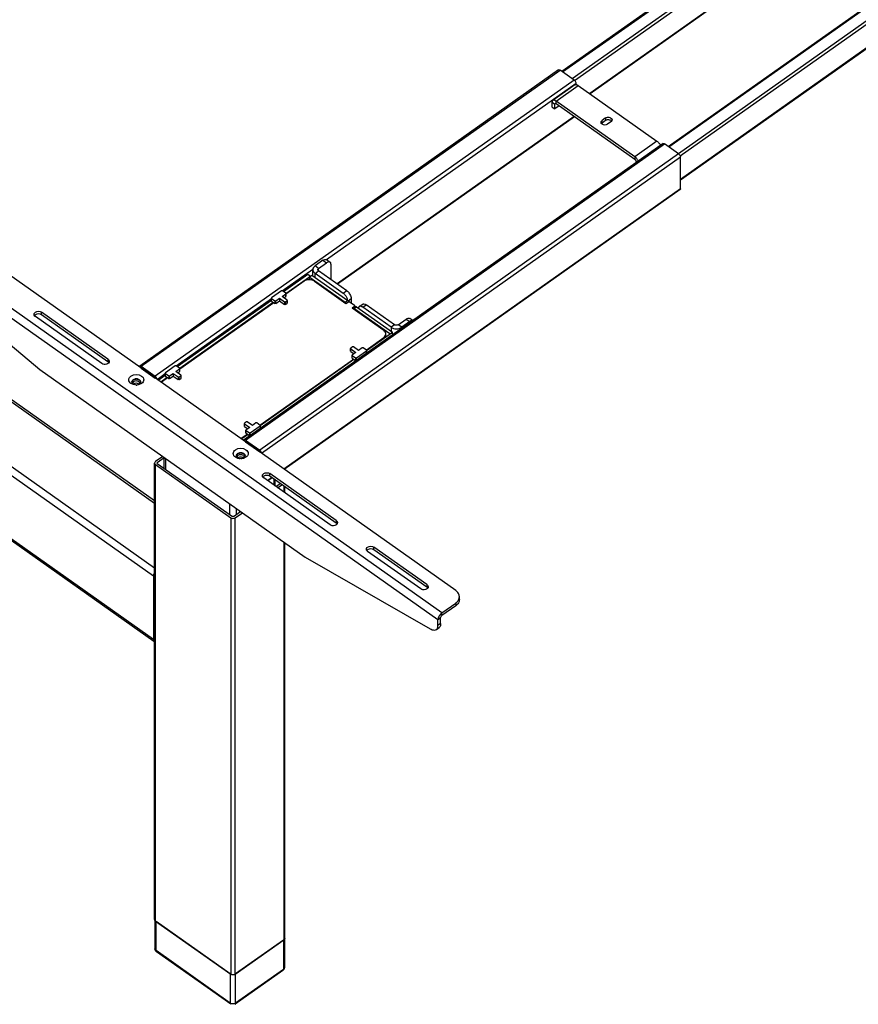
# Model space of a CAD drawing. Extents: x 765 to 5521, y -3239 to 125.
# Tile 12 of 24: x 3625 to 4071, y -2470 to -1945. Entities that reach past the tile are written whole.
import ezdxf

# ---------------------------------------------------------------- set-up
doc = ezdxf.new("R2010")
doc.units = 0
for name, color, linetype in [('1_10_042_X_ADXF_CONTINUOUS_LINE', 7, 'Continuous'), ('1_14_011_X_ADXF_CONTINUOUS_LINE', 7, 'Continuous'), ('1_23_001_1_1DXF_CONTINUOUS_LINE', 7, 'Continuous'), ('1_96_008_XAKDXF_CONTINUOUS_LINE', 7, 'Continuous'), ('AK-YZB3-SG01DXF_CONTINUOUS_LINE', 7, 'Continuous'), ('AK-ZHHL01YJ-DXF_CONTINUOUS_LINE', 7, 'Continuous'), ('AK-ZHHL02J-9DXF_CONTINUOUS_LINE', 7, 'Continuous'), ('AK-ZHLJJ03-7DXF_CONTINUOUS_LINE', 7, 'Continuous'), ('PLASTIC_FOOTDXF_CONTINUOUS_LINE', 7, 'Continuous')]:
    doc.layers.add(name, color=color, linetype=linetype)

msp = doc.modelspace()

# ---------------------------------------------------------------- linework, layer by layer
at = {"layer": '1_10_042_X_ADXF_CONTINUOUS_LINE', "linetype": 'Continuous'}
for p, q in [((3856.99, -2249.262), (3583.576, -2055.929)), ((3849.683, -2261.096), (3566.841, -2061.096)), ((3564.719, -2064.717), (3847.562, -2264.717)), ((3568.81, -2075.462), (3635.43, -2131.452)), ((3668.428, -2128.262), (3633.073, -2103.262)), ((3671.728, -2125.929), (3636.373, -2100.929)), ((3636.373, -2102.343), (3636.373, -2100.929)), ((3671.728, -2127.343), (3636.373, -2102.343)), ((3671.728, -2125.929), (3671.728, -2127.343)), ((3635.43, -2131.452), (3776.851, -2231.452)), ((3793.351, -2211.929), (3757.995, -2186.929)), ((3757.995, -2188.343), (3757.995, -2186.929)), ((3790.051, -2214.262), (3754.695, -2189.262)), ((3793.351, -2213.343), (3757.995, -2188.343)), ((3793.351, -2211.929), (3793.351, -2213.343)), ((3838.37, -2248.429), (3810.085, -2228.429)), ((3841.669, -2246.096), (3813.385, -2226.096)), ((3813.385, -2227.51), (3813.385, -2226.096)), ((3841.669, -2247.51), (3813.385, -2227.51)), ((3776.851, -2231.452), (3843.471, -2269.676)), ((3841.669, -2246.096), (3841.669, -2247.51)), ((3849.683, -2261.096), (3856.99, -2255.929)), ((3856.99, -2255.929), (3856.99, -2257.343)), ((3858.943, -2254.01), (3858.943, -2252.596)), ((3856.99, -2257.343), (3849.683, -2262.51)), ((3849.683, -2262.51), (3849.683, -2261.096)), ((3847.562, -2264.717), (3848.976, -2263.717)), ((3847.562, -2267.896), (3847.562, -2264.717)), ((3848.976, -2266.896), (3848.976, -2263.717)), ((3846.697, -2270.006), (3848.111, -2269.006)), ((3848.976, -2266.896), (3847.562, -2267.896))]:
    msp.add_line(p, q, dxfattribs=at)
for centre, radius, start, end in [((3671.243, -2127.095), 1.168, 359.91294, 6.94318), ((3685.644, -2138.107), 1.164, 180.01034, 185.8696), ((3685.672, -2138.104), 1.192, 185.86987, 191.2617), ((3686.331, -2137.62), 2.025, 228.6958, 234.78149), ((3686.345, -2138.613), 2.048, 125.23847, 129.84899), ((3686.812, -2139.712), 3.255, 89.97193, 100.66501), ((3686.815, -2139.712), 3.255, 79.33499, 90.02807), ((3686.813, -2136.479), 3.278, 270.00211, 272.34037), ((3686.813, -2136.469), 3.289, 272.33796, 275.80431), ((3687.982, -2138.107), 1.164, 354.1304, 359.98966), ((3741.27, -2177.441), 1.164, 180.01034, 185.8696), ((3741.97, -2177.946), 2.048, 125.23847, 129.84899), ((3742.437, -2179.045), 3.255, 89.97193, 100.66501), ((3742.44, -2179.045), 3.255, 79.33499, 90.02807), ((3743.608, -2177.441), 1.164, 354.1304, 359.98966), ((3741.298, -2177.438), 1.192, 185.86987, 191.2617), ((3792.866, -2213.095), 1.168, 359.91294, 6.94318), ((3841.185, -2247.262), 1.168, 359.91294, 6.94318), ((3855.286, -2252.517), 3.667, 338.47642, 339.26832)]:
    msp.add_arc(centre, radius, start, end, dxfattribs=at)
for points, knots in [([(3632.39, -2102.096), (3632.39, -2101.763), (3632.617, -2101.296), (3632.969, -2101.003), (3633.073, -2100.929)], [0, 0, 0, 0, 0.7227541, 1, 1, 1, 1]), ([(3633.073, -2103.262), (3632.969, -2103.189), (3632.617, -2102.895), (3632.39, -2102.428), (3632.39, -2102.096)], [0, 0, 0, 0, 0.2772459, 1, 1, 1, 1]), ([(3672.411, -2127.097), (3672.411, -2127.429), (3672.049, -2128.163), (3670.943, -2128.718), (3669.641, -2128.807), (3668.776, -2128.508), (3668.428, -2128.262)], [0, 0, 0, 0, 0.2062248, 0.4565526, 0.735909, 1, 1, 1, 1]), ([(3671.728, -2125.929), (3671.821, -2125.995), (3672.141, -2126.258), (3672.366, -2126.654), (3672.403, -2126.954)], [0, 0, 0, 0, 0.2743046, 1, 1, 1, 1]), ([(3683.985, -2138.929), (3683.354, -2138.483), (3682.273, -2136.929), (3683.354, -2135.375), (3683.985, -2134.929)], [0, 0, 0, 0, 0.5000001, 1, 1, 1, 1]), ([(3689.642, -2134.929), (3690.272, -2135.375), (3691.353, -2136.929), (3690.272, -2138.483), (3689.642, -2138.929)], [0, 0, 0, 0, 0.5000001, 1, 1, 1, 1]), ([(3739.61, -2178.262), (3738.98, -2177.816), (3737.899, -2176.262), (3738.98, -2174.708), (3739.61, -2174.262)], [0, 0, 0, 0, 0.5000001, 1, 1, 1, 1]), ([(3745.267, -2174.262), (3745.898, -2174.708), (3746.979, -2176.262), (3745.898, -2177.816), (3745.267, -2178.262)], [0, 0, 0, 0, 0.5000001, 1, 1, 1, 1]), ([(3754.012, -2188.096), (3754.012, -2187.763), (3754.239, -2187.296), (3754.591, -2187.003), (3754.695, -2186.929)], [0, 0, 0, 0, 0.7227541, 1, 1, 1, 1]), ([(3754.695, -2189.262), (3754.591, -2189.189), (3754.239, -2188.895), (3754.012, -2188.428), (3754.012, -2188.096)], [0, 0, 0, 0, 0.2772459, 1, 1, 1, 1]), ([(3794.034, -2213.097), (3794.033, -2213.429), (3793.671, -2214.163), (3792.566, -2214.718), (3791.263, -2214.807), (3790.398, -2214.508), (3790.051, -2214.262)], [0, 0, 0, 0, 0.2062248, 0.4565526, 0.735909, 1, 1, 1, 1]), ([(3793.351, -2211.929), (3793.444, -2211.995), (3793.763, -2212.258), (3793.989, -2212.654), (3794.025, -2212.954)], [0, 0, 0, 0, 0.2743046, 1, 1, 1, 1]), ([(3809.402, -2227.262), (3809.402, -2226.93), (3809.629, -2226.463), (3809.981, -2226.169), (3810.085, -2226.096)], [0, 0, 0, 0, 0.7227541, 1, 1, 1, 1]), ([(3810.085, -2228.429), (3809.981, -2228.355), (3809.629, -2228.061), (3809.402, -2227.595), (3809.402, -2227.262)], [0, 0, 0, 0, 0.2772459, 1, 1, 1, 1]), ([(3842.353, -2247.263), (3842.352, -2247.596), (3841.99, -2248.33), (3840.885, -2248.884), (3839.582, -2248.974), (3838.717, -2248.675), (3838.37, -2248.429)], [0, 0, 0, 0, 0.2062248, 0.4565526, 0.735909, 1, 1, 1, 1]), ([(3841.669, -2246.096), (3841.763, -2246.161), (3842.082, -2246.425), (3842.308, -2246.821), (3842.344, -2247.12)], [0, 0, 0, 0, 0.2743046, 1, 1, 1, 1]), ([(3858.943, -2252.596), (3858.943, -2251.971), (3858.539, -2250.63), (3857.563, -2249.667), (3856.99, -2249.262)], [0, 0, 0, 0, 0.4710737, 1, 1, 1, 1]), ([(3856.99, -2255.929), (3857.187, -2255.79), (3857.89, -2255.229), (3858.456, -2254.476), (3858.697, -2253.863)], [0, 0, 0, 0, 0.2679712, 1, 1, 1, 1]), ([(3858.943, -2254.01), (3858.943, -2254.634), (3858.539, -2255.975), (3857.563, -2256.938), (3856.99, -2257.343)], [0, 0, 0, 0, 0.4710774, 1, 1, 1, 1]), ([(3849.683, -2261.096), (3849.07, -2261.529), (3848.127, -2262.644), (3847.562, -2264.038), (3847.562, -2264.717)], [0, 0, 0, 0, 0.5253143, 1, 1, 1, 1]), ([(3843.471, -2269.676), (3843.771, -2269.849), (3844.74, -2270.335), (3846.073, -2270.446), (3846.696, -2270.007)], [0, 0, 0, 0, 0.312158, 1, 1, 1, 1]), ([(3846.696, -2270.007), (3846.837, -2269.908), (3847.405, -2269.353), (3847.562, -2268.503), (3847.562, -2267.896)], [0, 0, 0, 0, 0.2212472, 1, 1, 1, 1]), ([(3848.976, -2266.896), (3848.976, -2267.125), (3848.929, -2267.892), (3848.557, -2268.692), (3848.11, -2269.007)], [0, 0, 0, 0, 0.2944003, 1, 1, 1, 1])]:
    msp.add_open_spline(points, degree=3, knots=knots, dxfattribs=at)
for points in [[(3633.073, -2102.343), (3632.91, -2102.459), (3632.76, -2102.6), (3632.643, -2102.762)], [(3633.073, -2100.929), (3633.971, -2100.294), (3635.475, -2100.294), (3636.373, -2100.929)], [(3636.373, -2102.343), (3635.475, -2101.708), (3633.971, -2101.708), (3633.073, -2102.343)], [(3672.158, -2127.762), (3672.041, -2127.6), (3671.892, -2127.459), (3671.728, -2127.343)], [(3683.985, -2134.929), (3685.524, -2133.84), (3688.102, -2133.84), (3689.642, -2134.929)], [(3689.642, -2138.929), (3688.102, -2140.018), (3685.524, -2140.018), (3683.985, -2138.929)], [(3684.48, -2138.107), (3684.48, -2137.963), (3684.508, -2137.816), (3684.559, -2137.68)], [(3685.163, -2137.176), (3684.851, -2137.397), (3684.577, -2137.739), (3684.503, -2138.113)], [(3684.994, -2139.141), (3684.759, -2138.933), (3684.564, -2138.645), (3684.503, -2138.337)], [(3684.559, -2137.68), (3684.653, -2137.432), (3684.829, -2137.211), (3685.033, -2137.041)], [(3685.163, -2136.941), (3685.313, -2136.835), (3685.477, -2136.748), (3685.646, -2136.679)], [(3686.813, -2136.693), (3686.24, -2136.693), (3685.631, -2136.846), (3685.163, -2137.176)], [(3685.646, -2136.679), (3685.827, -2136.605), (3686.017, -2136.55), (3686.209, -2136.514)], [(3688.463, -2137.176), (3687.995, -2136.846), (3687.386, -2136.693), (3686.813, -2136.693)], [(3688.463, -2139.274), (3688.083, -2139.543), (3687.609, -2139.693), (3687.145, -2139.74)], [(3687.417, -2136.514), (3687.609, -2136.55), (3687.799, -2136.605), (3687.98, -2136.679)], [(3687.98, -2136.679), (3688.149, -2136.748), (3688.313, -2136.835), (3688.463, -2136.941)], [(3688.463, -2136.941), (3688.6, -2137.038), (3688.727, -2137.152), (3688.834, -2137.282)], [(3689.067, -2137.916), (3688.954, -2137.618), (3688.723, -2137.36), (3688.463, -2137.176)], [(3688.821, -2138.948), (3688.718, -2139.071), (3688.595, -2139.181), (3688.463, -2139.274)], [(3689.067, -2138.534), (3689.01, -2138.684), (3688.924, -2138.825), (3688.821, -2138.948)], [(3688.834, -2137.282), (3688.931, -2137.401), (3689.013, -2137.537), (3689.067, -2137.68)], [(3689.067, -2137.68), (3689.118, -2137.816), (3689.146, -2137.963), (3689.146, -2138.107)], [(3689.14, -2138.225), (3689.13, -2138.119), (3689.104, -2138.015), (3689.067, -2137.916)], [(3689.14, -2138.226), (3689.13, -2138.331), (3689.104, -2138.436), (3689.067, -2138.534)], [(3739.61, -2174.262), (3741.15, -2173.174), (3743.728, -2173.174), (3745.267, -2174.262)], [(3740.106, -2177.441), (3740.106, -2177.296), (3740.134, -2177.149), (3740.185, -2177.014)], [(3740.789, -2176.51), (3740.477, -2176.73), (3740.203, -2177.072), (3740.128, -2177.447)], [(3740.185, -2177.014), (3740.279, -2176.766), (3740.455, -2176.544), (3740.658, -2176.374)], [(3740.789, -2176.274), (3740.939, -2176.168), (3741.103, -2176.081), (3741.272, -2176.012)], [(3742.439, -2176.027), (3741.866, -2176.027), (3741.257, -2176.179), (3740.789, -2176.51)], [(3741.272, -2176.012), (3741.453, -2175.938), (3741.643, -2175.883), (3741.835, -2175.847)], [(3744.089, -2176.51), (3743.621, -2176.179), (3743.012, -2176.027), (3742.439, -2176.027)], [(3743.043, -2175.847), (3743.235, -2175.883), (3743.425, -2175.938), (3743.606, -2176.012)], [(3743.606, -2176.012), (3743.775, -2176.081), (3743.939, -2176.168), (3744.089, -2176.274)], [(3744.089, -2176.274), (3744.226, -2176.371), (3744.353, -2176.486), (3744.46, -2176.616)], [(3744.693, -2177.249), (3744.58, -2176.952), (3744.349, -2176.694), (3744.089, -2176.51)], [(3744.46, -2176.616), (3744.557, -2176.735), (3744.638, -2176.87), (3744.693, -2177.014)], [(3744.693, -2177.014), (3744.744, -2177.149), (3744.772, -2177.296), (3744.772, -2177.441)], [(3744.766, -2177.558), (3744.755, -2177.453), (3744.73, -2177.348), (3744.693, -2177.249)], [(3745.267, -2178.262), (3743.728, -2179.351), (3741.15, -2179.351), (3739.61, -2178.262)], [(3740.431, -2178.281), (3740.285, -2178.107), (3740.173, -2177.893), (3740.128, -2177.671)], [(3740.789, -2178.607), (3740.657, -2178.514), (3740.534, -2178.405), (3740.431, -2178.281)], [(3744.089, -2178.607), (3743.621, -2178.938), (3743.012, -2179.091), (3742.439, -2179.091)], [(3744.447, -2178.281), (3744.343, -2178.405), (3744.221, -2178.514), (3744.089, -2178.607)], [(3744.693, -2177.868), (3744.636, -2178.018), (3744.55, -2178.158), (3744.447, -2178.281)], [(3744.766, -2177.56), (3744.755, -2177.665), (3744.73, -2177.769), (3744.693, -2177.868)], [(3754.695, -2186.929), (3755.593, -2186.294), (3757.097, -2186.294), (3757.995, -2186.929)], [(3757.995, -2188.343), (3757.097, -2187.708), (3755.593, -2187.708), (3754.695, -2188.343)], [(3754.695, -2188.343), (3754.532, -2188.459), (3754.382, -2188.6), (3754.265, -2188.762)], [(3793.781, -2213.762), (3793.664, -2213.6), (3793.514, -2213.459), (3793.351, -2213.343)], [(3810.085, -2227.51), (3809.922, -2227.625), (3809.772, -2227.766), (3809.655, -2227.929)], [(3810.085, -2226.096), (3810.983, -2225.461), (3812.487, -2225.461), (3813.385, -2226.096)], [(3813.385, -2227.51), (3812.487, -2226.875), (3810.983, -2226.875), (3810.085, -2227.51)], [(3842.1, -2247.929), (3841.983, -2247.766), (3841.833, -2247.625), (3841.669, -2247.51)], [(3858.716, -2253.816), (3858.862, -2253.429), (3858.943, -2253.009), (3858.943, -2252.596)], [(3848.976, -2263.717), (3848.976, -2263.491), (3849.069, -2263.266), (3849.183, -2263.07)], [(3849.183, -2263.07), (3849.31, -2262.854), (3849.479, -2262.654), (3849.683, -2262.51)]]:
    msp.add_open_spline(points, degree=3, dxfattribs=at)
at = {"layer": '1_14_011_X_ADXF_CONTINUOUS_LINE', "linetype": 'Continuous'}
for p, q in [((3701.73, -2184.094), (3701.73, -2178.333)), ((3702.511, -2184.646), (3702.511, -2178.885)), ((3760.022, -2189.776), (3760.022, -2193.029)), ((3760.803, -2193.581), (3760.803, -2190.329)), ((3736.452, -2202.885), (3736.452, -2208.646)), ((3740.223, -2208.646), (3740.223, -2205.552))]:
    msp.add_line(p, q, dxfattribs=at)
at = {"layer": '1_23_001_1_1DXF_CONTINUOUS_LINE', "linetype": 'Continuous'}
for p, q in [((3776.239, -2084.443), (3766.531, -2091.307)), ((3781.707, -2084.443), (3798.536, -2096.343)), ((3758.793, -2094.876), (3758.793, -2093.462)), ((3764.171, -2089.562), (3758.891, -2093.296)), ((3764.501, -2092.529), (3766.433, -2091.162)), ((3767.188, -2094.429), (3764.501, -2092.529)), ((3766.433, -2090.829), (3764.642, -2089.562)), ((3765.501, -2093.236), (3766.433, -2092.576)), ((3766.433, -2091.162), (3766.433, -2092.576)), ((3766.531, -2092.41), (3766.531, -2090.996)), ((3760.069, -2095.876), (3709.962, -2131.307)), ((3758.891, -2093.629), (3760.682, -2094.896)), ((3758.891, -2095.043), (3758.891, -2093.629)), ((3758.891, -2095.043), (3760.682, -2096.31)), ((3760.682, -2094.896), (3760.682, -2096.31)), ((3761.154, -2094.896), (3763.086, -2093.529)), ((3761.154, -2096.31), (3761.154, -2094.896)), ((3761.154, -2096.31), (3763.086, -2094.943)), ((3763.086, -2093.529), (3765.773, -2095.429)), ((3763.086, -2093.529), (3763.086, -2094.943)), ((3763.086, -2094.943), (3765.773, -2096.843)), ((3765.773, -2095.429), (3765.773, -2096.843)), ((3766.245, -2095.429), (3767.188, -2094.762)), ((3766.245, -2096.843), (3766.245, -2095.429)), ((3766.245, -2096.843), (3767.188, -2096.176)), ((3767.188, -2094.762), (3767.188, -2096.176)), ((3767.285, -2096.01), (3767.285, -2094.596)), ((3798.536, -2096.343), (3799.809, -2095.443)), ((3803.109, -2097.443), (3800.28, -2095.443)), ((3801.836, -2098.676), (3803.109, -2097.776)), ((3801.836, -2098.676), (3818.665, -2110.576)), ((3803.109, -2097.776), (3803.109, -2098.431)), ((3803.206, -2097.61), (3803.206, -2098.362)), ((3809.247, -2121.103), (3818.665, -2114.443)), ((3818.665, -2114.443), (3818.665, -2114.776)), ((3819.797, -2113.976), (3819.797, -2112.51)), ((3802.072, -2119.429), (3801.129, -2120.096)), ((3805.23, -2121.329), (3802.543, -2119.429)), ((3801.031, -2121.676), (3801.031, -2120.262)), ((3801.129, -2120.429), (3803.816, -2122.329)), ((3801.129, -2121.843), (3801.129, -2120.429)), ((3801.129, -2121.843), (3802.816, -2123.036)), ((3801.785, -2125.276), (3801.785, -2123.862)), ((3803.816, -2122.329), (3801.883, -2123.696)), ((3801.883, -2124.029), (3803.674, -2125.296)), ((3801.883, -2125.443), (3801.883, -2124.029)), ((3804.146, -2125.296), (3809.425, -2121.562)), ((3807.163, -2119.962), (3805.23, -2121.329)), ((3809.425, -2121.229), (3807.634, -2119.962)), ((3809.425, -2121.562), (3809.425, -2122.872)), ((3809.523, -2122.81), (3809.523, -2121.396)), ((3707.602, -2129.562), (3702.322, -2133.296)), ((3709.865, -2130.829), (3708.073, -2129.562)), ((3752.678, -2161.103), (3802.496, -2125.876)), ((3801.883, -2125.443), (3803.674, -2126.71)), ((3803.674, -2125.296), (3803.674, -2126.71)), ((3804.146, -2126.605), (3804.146, -2125.296)), ((3702.225, -2134.876), (3702.225, -2133.462)), ((3702.322, -2133.629), (3704.114, -2134.896)), ((3702.322, -2135.043), (3702.322, -2133.629)), ((3702.322, -2135.043), (3704.114, -2136.31)), ((3704.114, -2134.896), (3704.114, -2136.31)), ((3704.585, -2134.896), (3706.518, -2133.529)), ((3704.585, -2136.31), (3704.585, -2134.896)), ((3704.585, -2136.31), (3706.518, -2134.943)), ((3706.518, -2133.529), (3709.205, -2135.429)), ((3706.518, -2133.529), (3706.518, -2134.943)), ((3706.518, -2134.943), (3709.205, -2136.843)), ((3707.932, -2132.529), (3709.865, -2131.162)), ((3710.619, -2134.429), (3707.932, -2132.529)), ((3708.932, -2133.236), (3709.865, -2132.576)), ((3709.205, -2135.429), (3709.205, -2136.843)), ((3709.676, -2135.429), (3710.619, -2134.762)), ((3709.676, -2136.843), (3709.676, -2135.429)), ((3709.865, -2131.162), (3709.865, -2132.576)), ((3709.962, -2132.41), (3709.962, -2130.996)), ((3710.619, -2134.762), (3710.619, -2136.176)), ((3710.717, -2136.01), (3710.717, -2134.596)), ((3703.501, -2135.876), (3700.07, -2138.303)), ((3709.676, -2136.843), (3710.619, -2136.176)), ((3744.463, -2161.676), (3744.463, -2160.262)), ((3745.503, -2159.429), (3744.56, -2160.096)), ((3744.56, -2160.429), (3747.247, -2162.329)), ((3744.56, -2161.843), (3744.56, -2160.429)), ((3748.661, -2161.329), (3745.974, -2159.429)), ((3747.577, -2165.296), (3752.857, -2161.562)), ((3750.594, -2159.962), (3748.661, -2161.329)), ((3752.857, -2161.229), (3751.066, -2159.962)), ((3752.857, -2161.562), (3752.857, -2162.872)), ((3752.955, -2162.81), (3752.955, -2161.396)), ((3742.496, -2168.303), (3745.927, -2165.876)), ((3744.56, -2161.843), (3746.247, -2163.036)), ((3745.217, -2165.276), (3745.217, -2163.862)), ((3747.247, -2162.329), (3745.314, -2163.696)), ((3745.314, -2164.029), (3747.106, -2165.296)), ((3745.314, -2165.443), (3745.314, -2164.029)), ((3745.314, -2165.443), (3747.106, -2166.71)), ((3747.106, -2165.296), (3747.106, -2166.71)), ((3747.577, -2166.605), (3747.577, -2165.296))]:
    msp.add_line(p, q, dxfattribs=at)
for points, knots in [([(3781.707, -2084.443), (3780.931, -2083.895), (3778.973, -2083.39), (3777.014, -2083.895), (3776.239, -2084.443)], [0, 0, 0, 0, 0.4999999, 1, 1, 1, 1]), ([(3819.797, -2112.51), (3819.797, -2112.147), (3819.563, -2111.37), (3818.997, -2110.811), (3818.665, -2110.576)], [0, 0, 0, 0, 0.4710354, 1, 1, 1, 1]), ([(3818.665, -2114.443), (3818.997, -2114.208), (3819.563, -2113.65), (3819.797, -2112.872), (3819.797, -2112.51)], [0, 0, 0, 0, 0.5289646, 1, 1, 1, 1])]:
    msp.add_open_spline(points, degree=3, knots=knots, dxfattribs=at)
for points in [[(3758.891, -2093.296), (3758.838, -2093.333), (3758.793, -2093.398), (3758.793, -2093.462)], [(3758.793, -2093.462), (3758.793, -2093.527), (3758.838, -2093.592), (3758.891, -2093.629)], [(3764.642, -2089.562), (3764.514, -2089.472), (3764.299, -2089.472), (3764.171, -2089.562)], [(3766.531, -2090.996), (3766.531, -2090.931), (3766.486, -2090.866), (3766.433, -2090.829)], [(3766.433, -2091.162), (3766.486, -2091.125), (3766.531, -2091.06), (3766.531, -2090.996)], [(3766.531, -2092.41), (3766.531, -2092.474), (3766.486, -2092.539), (3766.433, -2092.576)], [(3758.891, -2095.043), (3758.838, -2095.006), (3758.793, -2094.941), (3758.793, -2094.876)], [(3760.682, -2094.896), (3760.811, -2094.986), (3761.025, -2094.986), (3761.154, -2094.896)], [(3761.154, -2096.31), (3761.025, -2096.4), (3760.811, -2096.4), (3760.682, -2096.31)], [(3765.773, -2095.429), (3765.902, -2095.52), (3766.116, -2095.52), (3766.245, -2095.429)], [(3766.245, -2096.843), (3766.116, -2096.934), (3765.902, -2096.934), (3765.773, -2096.843)], [(3767.285, -2094.596), (3767.285, -2094.531), (3767.24, -2094.466), (3767.188, -2094.429)], [(3767.188, -2094.762), (3767.24, -2094.725), (3767.285, -2094.66), (3767.285, -2094.596)], [(3767.285, -2096.01), (3767.285, -2096.074), (3767.24, -2096.139), (3767.188, -2096.176)], [(3800.28, -2095.443), (3800.152, -2095.352), (3799.937, -2095.352), (3799.809, -2095.443)], [(3803.206, -2097.61), (3803.206, -2097.545), (3803.161, -2097.48), (3803.109, -2097.443)], [(3803.109, -2097.776), (3803.161, -2097.739), (3803.206, -2097.674), (3803.206, -2097.61)], [(3802.543, -2119.429), (3802.415, -2119.338), (3802.2, -2119.338), (3802.072, -2119.429)], [(3801.129, -2120.096), (3801.076, -2120.133), (3801.031, -2120.198), (3801.031, -2120.262)], [(3801.031, -2120.262), (3801.031, -2120.327), (3801.076, -2120.392), (3801.129, -2120.429)], [(3801.129, -2121.843), (3801.076, -2121.806), (3801.031, -2121.741), (3801.031, -2121.676)], [(3801.883, -2123.696), (3801.83, -2123.733), (3801.785, -2123.798), (3801.785, -2123.862)], [(3801.785, -2123.862), (3801.785, -2123.927), (3801.83, -2123.992), (3801.883, -2124.029)], [(3807.634, -2119.962), (3807.506, -2119.872), (3807.291, -2119.872), (3807.163, -2119.962)], [(3809.523, -2121.396), (3809.523, -2121.331), (3809.478, -2121.266), (3809.425, -2121.229)], [(3809.425, -2121.562), (3809.478, -2121.525), (3809.523, -2121.46), (3809.523, -2121.396)], [(3708.073, -2129.562), (3707.945, -2129.472), (3707.73, -2129.472), (3707.602, -2129.562)], [(3801.883, -2125.443), (3801.83, -2125.406), (3801.785, -2125.341), (3801.785, -2125.276)], [(3803.674, -2125.296), (3803.803, -2125.386), (3804.017, -2125.386), (3804.146, -2125.296)], [(3803.902, -2126.779), (3803.823, -2126.777), (3803.739, -2126.756), (3803.674, -2126.71)], [(3702.322, -2133.296), (3702.27, -2133.333), (3702.225, -2133.398), (3702.225, -2133.462)], [(3702.225, -2133.462), (3702.225, -2133.527), (3702.27, -2133.592), (3702.322, -2133.629)], [(3702.322, -2135.043), (3702.27, -2135.006), (3702.225, -2134.941), (3702.225, -2134.876)], [(3704.114, -2134.896), (3704.242, -2134.986), (3704.457, -2134.986), (3704.585, -2134.896)], [(3709.205, -2135.429), (3709.333, -2135.52), (3709.548, -2135.52), (3709.676, -2135.429)], [(3709.962, -2130.996), (3709.962, -2130.931), (3709.917, -2130.866), (3709.865, -2130.829)], [(3709.865, -2131.162), (3709.917, -2131.125), (3709.962, -2131.06), (3709.962, -2130.996)], [(3709.962, -2132.41), (3709.962, -2132.474), (3709.917, -2132.539), (3709.865, -2132.576)], [(3710.717, -2134.596), (3710.717, -2134.531), (3710.672, -2134.466), (3710.619, -2134.429)], [(3710.619, -2134.762), (3710.672, -2134.725), (3710.717, -2134.66), (3710.717, -2134.596)], [(3704.585, -2136.31), (3704.457, -2136.4), (3704.242, -2136.4), (3704.114, -2136.31)], [(3709.676, -2136.843), (3709.548, -2136.934), (3709.333, -2136.934), (3709.205, -2136.843)], [(3710.717, -2136.01), (3710.717, -2136.074), (3710.672, -2136.139), (3710.619, -2136.176)], [(3744.56, -2160.096), (3744.508, -2160.133), (3744.463, -2160.198), (3744.463, -2160.262)], [(3744.463, -2160.262), (3744.463, -2160.327), (3744.508, -2160.392), (3744.56, -2160.429)], [(3744.56, -2161.843), (3744.508, -2161.806), (3744.463, -2161.741), (3744.463, -2161.676)], [(3745.974, -2159.429), (3745.846, -2159.338), (3745.631, -2159.338), (3745.503, -2159.429)], [(3751.066, -2159.962), (3750.937, -2159.872), (3750.722, -2159.872), (3750.594, -2159.962)], [(3752.955, -2161.396), (3752.955, -2161.331), (3752.909, -2161.266), (3752.857, -2161.229)], [(3752.857, -2161.562), (3752.909, -2161.525), (3752.955, -2161.46), (3752.955, -2161.396)], [(3745.314, -2163.696), (3745.262, -2163.733), (3745.217, -2163.798), (3745.217, -2163.862)], [(3745.217, -2163.862), (3745.217, -2163.927), (3745.262, -2163.992), (3745.314, -2164.029)], [(3745.314, -2165.443), (3745.262, -2165.406), (3745.217, -2165.341), (3745.217, -2165.276)], [(3747.106, -2165.296), (3747.234, -2165.386), (3747.449, -2165.386), (3747.577, -2165.296)], [(3747.333, -2166.779), (3747.254, -2166.777), (3747.17, -2166.756), (3747.106, -2166.71)]]:
    msp.add_open_spline(points, degree=3, dxfattribs=at)
at = {"layer": '1_96_008_XAKDXF_CONTINUOUS_LINE', "linetype": 'Continuous'}
for p, q in [((3696.602, -2424.557), (3696.602, -2181.312)), ((3700.927, -2177.765), (3697.09, -2180.479)), ((3697.09, -2182.146), (3737.159, -2210.479)), ((3697.09, -2425.391), (3697.09, -2182.146)), ((3701.73, -2178.531), (3698.033, -2181.146)), ((3698.033, -2181.479), (3698.033, -2181.146)), ((3698.033, -2181.479), (3738.102, -2209.812)), ((3761.166, -2193.837), (3763.465, -2192.211)), ((3762.108, -2194.504), (3764.408, -2192.878)), ((3765.443, -2193.61), (3765.443, -2196.862)), ((3765.932, -2197.207), (3765.932, -2193.955)), ((3738.573, -2209.812), (3742.411, -2207.099)), ((3739.516, -2210.479), (3743.354, -2207.765)), ((3737.159, -2210.479), (3737.159, -2453.724)), ((3739.516, -2453.724), (3739.516, -2210.479)), ((3765.443, -2223.385), (3765.443, -2435.391)), ((3765.932, -2434.557), (3765.932, -2223.73)), ((3697.09, -2425.391), (3737.159, -2453.724)), ((3739.516, -2453.724), (3765.443, -2435.391))]:
    msp.add_line(p, q, dxfattribs=at)
for centre, start, end in [((3697.43, -2424.557), 180.00109, 182.4865), ((3765.103, -2434.557), 357.5135, 359.99891)]:
    msp.add_arc(centre, 0.829, start, end, dxfattribs=at)
for points, knots in [([(3697.09, -2180.479), (3697.015, -2180.532), (3696.764, -2180.742), (3696.602, -2181.075), (3696.602, -2181.312)], [0, 0, 0, 0, 0.2769079, 1, 1, 1, 1]), ([(3696.602, -2181.312), (3696.602, -2181.55), (3696.764, -2181.883), (3697.015, -2182.093), (3697.09, -2182.146)], [0, 0, 0, 0, 0.7230921, 1, 1, 1, 1]), ([(3697.915, -2181.313), (3697.914, -2181.291), (3697.946, -2181.232), (3698.01, -2181.226), (3698.046, -2181.223)], [0, 0, 0, 0, 0.3764514, 1, 1, 1, 1]), ([(3698.033, -2181.479), (3698.003, -2181.458), (3697.953, -2181.41), (3697.916, -2181.345), (3697.915, -2181.313)], [0, 0, 0, 0, 0.5289058, 1, 1, 1, 1])]:
    msp.add_open_spline(points, degree=3, knots=knots, dxfattribs=at)
for points in [[(3737.159, -2210.479), (3737.801, -2210.933), (3738.875, -2210.933), (3739.516, -2210.479)], [(3738.573, -2209.812), (3738.475, -2209.882), (3738.231, -2209.922), (3738.211, -2209.803)], [(3696.735, -2425.02), (3696.658, -2424.892), (3696.609, -2424.742), (3696.602, -2424.593)], [(3697.09, -2425.391), (3696.95, -2425.292), (3696.824, -2425.166), (3696.735, -2425.02)], [(3765.798, -2435.02), (3765.709, -2435.166), (3765.583, -2435.292), (3765.443, -2435.391)], [(3765.931, -2434.593), (3765.924, -2434.742), (3765.875, -2434.892), (3765.798, -2435.02)], [(3739.516, -2453.724), (3738.875, -2454.177), (3737.801, -2454.177), (3737.159, -2453.724)]]:
    msp.add_open_spline(points, degree=3, dxfattribs=at)
at = {"layer": 'AK-YZB3-SG01DXF_CONTINUOUS_LINE', "linetype": 'Continuous'}
for p, q in [((3765.171, -2089.936), (3778.266, -2080.676)), ((3766.534, -2090.972), (3780.387, -2081.176)), ((3778.266, -2080.676), (3779.68, -2081.676)), ((3798.065, -2095.676), (3778.973, -2082.176)), ((3778.973, -2082.176), (3778.973, -2083.642)), ((3780.387, -2081.176), (3799.479, -2094.676)), ((3708.602, -2129.936), (3758.793, -2094.445)), ((3759.834, -2095.71), (3709.966, -2130.972)), ((3799.479, -2094.676), (3798.065, -2095.676)), ((3802.394, -2098.937), (3803.808, -2097.937)), ((3802.779, -2099.01), (3804.193, -2098.01)), ((3804.193, -2098.01), (3823.285, -2111.51)), ((3821.871, -2112.51), (3802.779, -2099.01)), ((3809.464, -2121.283), (3823.285, -2111.51)), ((3823.682, -2112.791), (3822.578, -2112.01)), ((3823.285, -2112.51), (3823.285, -2111.51)), ((3752.895, -2161.283), (3802.731, -2126.043)), ((3698.42, -2137.136), (3702.225, -2134.445)), ((3703.265, -2135.71), (3699.834, -2138.136)), ((3742.732, -2168.469), (3746.163, -2166.043))]:
    msp.add_line(p, q, dxfattribs=at)
for points in [[(3798.398, -2096.05), (3798.314, -2095.906), (3798.201, -2095.773), (3798.065, -2095.676)], [(3798.515, -2096.326), (3798.49, -2096.229), (3798.448, -2096.136), (3798.398, -2096.05)], [(3799.479, -2094.676), (3799.68, -2094.819), (3799.838, -2095.039), (3799.914, -2095.274)], [(3799.914, -2095.274), (3799.926, -2095.313), (3799.937, -2095.353), (3799.943, -2095.394)], [(3802.394, -2098.937), (3802.364, -2098.958), (3802.342, -2098.989), (3802.329, -2099.023)]]:
    msp.add_open_spline(points, degree=3, dxfattribs=at)
for points, knots in [([(3803.808, -2097.937), (3803.83, -2097.921), (3803.963, -2097.873), (3804.104, -2097.947), (3804.193, -2098.01)], [0, 0, 0, 0, 0.1989382, 1, 1, 1, 1]), ([(3802.779, -2099.01), (3802.743, -2098.985), (3802.633, -2098.916), (3802.468, -2098.884), (3802.394, -2098.937)], [0, 0, 0, 0, 0.3206562, 1, 1, 1, 1])]:
    msp.add_open_spline(points, degree=3, knots=knots, dxfattribs=at)
at = {"layer": 'AK-ZHHL01YJ-DXF_CONTINUOUS_LINE', "linetype": 'Continuous'}
for p, q in [((3911.846, -1971.783), (3688.636, -2129.616)), ((3689.406, -2129.762), (3912.616, -1971.929)), ((3920.158, -1977.262), (3912.616, -1971.929)), ((3920.158, -1977.262), (3696.948, -2135.096)), ((3788.179, -2072.862), (3921.101, -1978.872)), ((3920.548, -1979.767), (3908.763, -1988.101)), ((3910.495, -1988.429), (3922.28, -1980.096)), ((3921.101, -1979.634), (3921.101, -1978.872)), ((3922.28, -1980.096), (3964.235, -2009.762)), ((3952.45, -2018.096), (3910.495, -1988.429)), ((3910.495, -1989.843), (3910.495, -1988.429)), ((3908.373, -1989.05), (3909.787, -1990.05)), ((3908.373, -1991.643), (3908.373, -1989.05)), ((3908.373, -1991.643), (3909.787, -1992.643)), ((3909.787, -1990.05), (3910.253, -1989.721)), ((3909.787, -1992.643), (3909.787, -1990.05)), ((3912.121, -1990.993), (3909.787, -1992.643)), ((3909.918, -1989.733), (3909.995, -1989.697)), ((3952.45, -2019.51), (3910.495, -1989.843)), ((3920.04, -1996.593), (3793.761, -2085.886)), ((3920.252, -1996.743), (3793.973, -2086.035)), ((3936.893, -1997.429), (3935.008, -1998.762)), ((3935.008, -2000.176), (3935.008, -1998.762)), ((3936.893, -1998.843), (3935.008, -2000.176)), ((3936.893, -1997.429), (3936.893, -1998.843)), ((3939.722, -1999.429), (3937.836, -2000.762)), ((3967.472, -2011.116), (3744.262, -2168.95)), ((3745.032, -2169.096), (3968.242, -2011.262)), ((3964.235, -2009.762), (3952.45, -2018.096)), ((3975.784, -2016.596), (3968.242, -2011.262)), ((3975.784, -2016.596), (3752.574, -2174.429)), ((3753.517, -2176.038), (3976.727, -2018.205)), ((3952.45, -2018.096), (3952.45, -2019.51)), ((3976.727, -2035.176), (3976.727, -2018.205)), ((3953.157, -2020.717), (3953.526, -2020.978)), ((3953.157, -2021.239), (3953.157, -2020.717)), ((3976.727, -2035.176), (3765.476, -2184.552)), ((3976.554, -2035.598), (3765.688, -2184.702)), ((3786.279, -2073.262), (3782.037, -2076.262)), ((3783.922, -2077.596), (3782.037, -2076.262)), ((3783.922, -2077.596), (3788.165, -2074.596)), ((3783.922, -2078.929), (3783.922, -2077.596)), ((3786.279, -2073.262), (3788.165, -2074.596)), ((3787.946, -2072.774), (3788.204, -2072.897)), ((3788.204, -2072.898), (3790.09, -2074.231)), ((3790.089, -2074.231), (3789.832, -2074.107)), ((3790.522, -2075.286), (3790.522, -2083.596)), ((3764.615, -2089.524), (3780.901, -2078.009)), ((3780.865, -2081.515), (3780.865, -2078.262)), ((3782.037, -2080.262), (3783.922, -2078.929)), ((3797.122, -2090.929), (3782.037, -2080.262)), ((3782.037, -2082.343), (3782.037, -2080.262)), ((3799.007, -2089.596), (3783.922, -2078.929)), ((3799.007, -2089.596), (3797.122, -2090.929)), ((3708.046, -2129.524), (3758.793, -2093.641)), ((3799.65, -2094.832), (3801.364, -2093.619)), ((3801.364, -2095.976), (3801.199, -2096.093)), ((3801.364, -2093.619), (3801.364, -2095.976)), ((3805.568, -2097.898), (3807.454, -2096.564)), ((3805.826, -2097.774), (3805.568, -2097.897)), ((3807.454, -2096.564), (3807.712, -2096.441)), ((3807.493, -2098.262), (3809.378, -2096.929)), ((3822.578, -2108.929), (3807.493, -2098.262)), ((3824.463, -2107.596), (3809.378, -2096.929)), ((3824.463, -2107.596), (3822.578, -2108.929)), ((3822.578, -2108.929), (3822.578, -2111.01)), ((3826.349, -2107.596), (3830.591, -2104.596)), ((3828.234, -2108.929), (3826.349, -2107.596)), ((3832.477, -2105.929), (3828.234, -2108.929)), ((3828.234, -2109.572), (3828.234, -2108.929)), ((3830.591, -2104.596), (3832.477, -2105.929)), ((3832.258, -2104.107), (3832.516, -2104.231)), ((3834.152, -2105.388), (3832.516, -2104.231)), ((3689.406, -2129.762), (3696.948, -2135.096)), ((3689.406, -2130.705), (3696.948, -2136.038)), ((3697.891, -2136.705), (3702.225, -2133.641)), ((3685.214, -2138.911), (3685.146, -2138.579)), ((3688.412, -2138.247), (3688.48, -2138.579)), ((3745.032, -2169.096), (3752.574, -2174.429)), ((3745.032, -2170.038), (3752.574, -2175.372)), ((3759.055, -2189.093), (3756.755, -2190.719)), ((3759.267, -2189.243), (3756.967, -2190.869))]:
    msp.add_line(p, q, dxfattribs=at)
for centre, radius, start, end in [((3796.264, -2095.016), 3.217, 6.28093, 9.92972), ((3804.445, -2095.973), 3.081, 180.06831, 184.56476), ((3742.048, -2179.62), 1.374, 129.01478, 132.9937), ((3742.833, -2179.616), 1.369, 46.99223, 50.52596)]:
    msp.add_arc(centre, radius, start, end, dxfattribs=at)
for points, knots in [([(3911.846, -1971.783), (3911.89, -1971.752), (3912.156, -1971.655), (3912.438, -1971.803), (3912.616, -1971.929)], [0, 0, 0, 0, 0.1989382, 1, 1, 1, 1]), ([(3920.158, -1977.262), (3920.561, -1977.547), (3920.968, -1978.106), (3921.101, -1978.732), (3921.101, -1978.872)], [0, 0, 0, 0, 0.7799753, 1, 1, 1, 1]), ([(3920.547, -1979.768), (3920.647, -1979.697), (3920.901, -1979.601), (3921.336, -1979.628), (3921.811, -1979.796), (3922.121, -1979.984), (3922.28, -1980.096)], [0, 0, 0, 0, 0.1957859, 0.4201216, 0.6877531, 1, 1, 1, 1]), ([(3908.762, -1988.101), (3908.633, -1988.192), (3908.416, -1988.498), (3908.373, -1988.857), (3908.373, -1989.05)], [0, 0, 0, 0, 0.450272, 1, 1, 1, 1]), ([(3910.495, -1988.429), (3910.336, -1988.317), (3910.026, -1988.13), (3909.551, -1987.961), (3909.116, -1987.935), (3908.862, -1988.031), (3908.762, -1988.101)], [0, 0, 0, 0, 0.3122469, 0.5798784, 0.8042141, 1, 1, 1, 1]), ([(3909.787, -1990.05), (3909.787, -1990.016), (3909.794, -1989.901), (3909.85, -1989.781), (3909.918, -1989.733)], [0, 0, 0, 0, 0.2945061, 1, 1, 1, 1]), ([(3909.995, -1989.697), (3910.029, -1989.687), (3910.209, -1989.671), (3910.379, -1989.762), (3910.495, -1989.843)], [0, 0, 0, 0, 0.2028576, 1, 1, 1, 1]), ([(3934.422, -1999.762), (3934.422, -1999.575), (3934.543, -1999.173), (3934.836, -1998.884), (3935.008, -1998.762)], [0, 0, 0, 0, 0.4710562, 1, 1, 1, 1]), ([(3936.893, -1997.429), (3937.191, -1997.218), (3937.933, -1996.963), (3939.049, -1997.034), (3939.872, -1997.464), (3940.243, -1997.996), (3940.307, -1998.289), (3940.307, -1998.429)], [0, 0, 0, 0, 0.263051, 0.5413818, 0.7907476, 0.8992079, 1, 1, 1, 1]), ([(3940.042, -1999.139), (3939.7, -1998.718), (3938.543, -1998.262), (3937.363, -1998.511), (3936.893, -1998.843)], [0, 0, 0, 0, 0.485506, 1, 1, 1, 1]), ([(3940.307, -1998.429), (3940.308, -1998.616), (3940.186, -1999.018), (3939.893, -1999.307), (3939.722, -1999.429)], [0, 0, 0, 0, 0.471048, 1, 1, 1, 1]), ([(3935.008, -2000.762), (3934.836, -2000.641), (3934.543, -2000.352), (3934.422, -1999.95), (3934.422, -1999.762)], [0, 0, 0, 0, 0.5289438, 1, 1, 1, 1]), ([(3964.235, -2009.762), (3964.637, -2010.047), (3965.353, -2010.772), (3965.875, -2011.644), (3966.07, -2012.116)], [0, 0, 0, 0, 0.4908415, 1, 1, 1, 1]), ([(3967.472, -2011.117), (3967.516, -2011.085), (3967.782, -2010.988), (3968.064, -2011.137), (3968.242, -2011.262)], [0, 0, 0, 0, 0.1989382, 1, 1, 1, 1]), ([(3954.284, -2020.45), (3954.09, -2019.977), (3953.568, -2019.105), (3952.852, -2018.38), (3952.45, -2018.096)], [0, 0, 0, 0, 0.5091585, 1, 1, 1, 1]), ([(3952.45, -2019.51), (3952.498, -2019.544), (3952.693, -2019.703), (3952.852, -2019.904), (3952.95, -2020.07)], [0, 0, 0, 0, 0.2347763, 1, 1, 1, 1]), ([(3975.784, -2016.596), (3976.187, -2016.881), (3976.594, -2017.44), (3976.727, -2018.066), (3976.727, -2018.205)], [0, 0, 0, 0, 0.7799753, 1, 1, 1, 1]), ([(3952.95, -2020.07), (3952.982, -2020.125), (3953.086, -2020.326), (3953.157, -2020.553), (3953.157, -2020.717)], [0, 0, 0, 0, 0.2794532, 1, 1, 1, 1]), ([(3782.037, -2076.262), (3781.693, -2076.505), (3781.108, -2077.083), (3780.865, -2077.887), (3780.865, -2078.262)], [0, 0, 0, 0, 0.5289253, 1, 1, 1, 1]), ([(3783.532, -2078.262), (3783.532, -2078.137), (3783.613, -2077.869), (3783.808, -2077.677), (3783.922, -2077.596)], [0, 0, 0, 0, 0.4710737, 1, 1, 1, 1]), ([(3786.279, -2073.262), (3786.426, -2073.159), (3786.917, -2072.853), (3787.554, -2072.659), (3787.946, -2072.774)], [0, 0, 0, 0, 0.3053353, 1, 1, 1, 1]), ([(3789.832, -2074.107), (3789.717, -2074.074), (3789.117, -2074.021), (3788.549, -2074.324), (3788.165, -2074.596)], [0, 0, 0, 0, 0.2028997, 1, 1, 1, 1]), ([(3790.522, -2075.286), (3790.522, -2075.071), (3790.475, -2074.672), (3790.233, -2074.332), (3790.089, -2074.231)], [0, 0, 0, 0, 0.5497082, 1, 1, 1, 1]), ([(3780.865, -2078.262), (3780.865, -2078.637), (3781.108, -2079.441), (3781.693, -2080.019), (3782.037, -2080.262)], [0, 0, 0, 0, 0.4710747, 1, 1, 1, 1]), ([(3783.922, -2078.929), (3783.808, -2078.848), (3783.613, -2078.655), (3783.532, -2078.387), (3783.532, -2078.262)], [0, 0, 0, 0, 0.5289263, 1, 1, 1, 1]), ([(3798.788, -2092.798), (3798.679, -2092.61), (3798.219, -2091.91), (3797.628, -2091.287), (3797.122, -2090.929)], [0, 0, 0, 0, 0.2594434, 1, 1, 1, 1]), ([(3799.434, -2094.461), (3799.41, -2094.326), (3799.273, -2093.745), (3799.021, -2093.194), (3798.788, -2092.798)], [0, 0, 0, 0, 0.2292904, 1, 1, 1, 1]), ([(3799.007, -2089.596), (3799.168, -2089.709), (3799.819, -2090.239), (3800.35, -2090.911), (3800.674, -2091.464)], [0, 0, 0, 0, 0.2348378, 1, 1, 1, 1]), ([(3800.674, -2091.464), (3800.882, -2091.82), (3801.207, -2092.513), (3801.364, -2093.271), (3801.364, -2093.619)], [0, 0, 0, 0, 0.5420995, 1, 1, 1, 1]), ([(3805.568, -2097.897), (3805.512, -2097.938), (3805.286, -2098.144), (3805.182, -2098.455), (3805.152, -2098.687)], [0, 0, 0, 0, 0.2294766, 1, 1, 1, 1]), ([(3807.493, -2098.262), (3807.346, -2098.159), (3806.856, -2097.853), (3806.218, -2097.659), (3805.826, -2097.774)], [0, 0, 0, 0, 0.3053353, 1, 1, 1, 1]), ([(3807.712, -2096.441), (3807.827, -2096.407), (3808.427, -2096.354), (3808.994, -2096.657), (3809.378, -2096.929)], [0, 0, 0, 0, 0.2029033, 1, 1, 1, 1]), ([(3830.591, -2104.596), (3830.738, -2104.492), (3831.229, -2104.186), (3831.866, -2103.993), (3832.258, -2104.107)], [0, 0, 0, 0, 0.3053318, 1, 1, 1, 1]), ([(3822.578, -2108.929), (3823.38, -2109.496), (3825.406, -2110.019), (3827.432, -2109.496), (3828.234, -2108.929)], [0, 0, 0, 0, 0.5, 1, 1, 1, 1]), ([(3825.406, -2107.872), (3825.319, -2107.872), (3824.99, -2107.849), (3824.662, -2107.736), (3824.463, -2107.596)], [0, 0, 0, 0, 0.2631564, 1, 1, 1, 1]), ([(3826.349, -2107.596), (3826.285, -2107.641), (3825.998, -2107.805), (3825.659, -2107.872), (3825.406, -2107.872)], [0, 0, 0, 0, 0.2356166, 1, 1, 1, 1]), ([(3834.09, -2105.427), (3833.976, -2105.4), (3833.394, -2105.374), (3832.849, -2105.666), (3832.477, -2105.929)], [0, 0, 0, 0, 0.2043809, 1, 1, 1, 1]), ([(3689.406, -2129.762), (3689.336, -2129.713), (3689.115, -2129.574), (3688.785, -2129.511), (3688.636, -2129.617)], [0, 0, 0, 0, 0.3206562, 1, 1, 1, 1]), ([(3697.891, -2136.705), (3697.891, -2136.566), (3697.758, -2135.94), (3697.351, -2135.381), (3696.948, -2135.096)], [0, 0, 0, 0, 0.2200247, 1, 1, 1, 1]), ([(3685.146, -2138.579), (3685.146, -2138.437), (3685.228, -2138.135), (3685.552, -2137.771), (3686.02, -2137.514), (3686.762, -2137.348), (3687.684, -2137.459), (3688.29, -2137.951), (3688.412, -2138.247)], [0, 0, 0, 0, 0.1033124, 0.2175116, 0.3464341, 0.4866595, 0.7665867, 1, 1, 1, 1]), ([(3686.49, -2139.735), (3686.382, -2139.72), (3685.99, -2139.637), (3685.611, -2139.435), (3685.413, -2139.218)], [0, 0, 0, 0, 0.2705954, 1, 1, 1, 1]), ([(3688.14, -2139.28), (3687.797, -2138.961), (3686.813, -2138.668), (3685.829, -2138.961), (3685.486, -2139.28)], [0, 0, 0, 0, 0.4999842, 1, 1, 1, 1]), ([(3688.216, -2139.215), (3688.154, -2139.283), (3687.851, -2139.55), (3687.45, -2139.69), (3687.145, -2139.734)], [0, 0, 0, 0, 0.2301349, 1, 1, 1, 1]), ([(3745.032, -2169.096), (3744.961, -2169.046), (3744.741, -2168.907), (3744.411, -2168.844), (3744.262, -2168.95)], [0, 0, 0, 0, 0.3206562, 1, 1, 1, 1]), ([(3740.772, -2177.912), (3740.772, -2177.727), (3740.921, -2177.323), (3741.449, -2176.915), (3742.147, -2176.711), (3742.658, -2176.729), (3742.908, -2176.781)], [0, 0, 0, 0, 0.2058727, 0.4442156, 0.7164117, 1, 1, 1, 1]), ([(3742.908, -2176.781), (3743.223, -2176.847), (3743.791, -2177.076), (3744.105, -2177.652), (3744.105, -2177.912)], [0, 0, 0, 0, 0.5523914, 1, 1, 1, 1]), ([(3753.517, -2176.038), (3753.517, -2175.899), (3753.384, -2175.273), (3752.977, -2174.714), (3752.574, -2174.429)], [0, 0, 0, 0, 0.2200247, 1, 1, 1, 1]), ([(3741.97, -2179.043), (3741.894, -2179.027), (3741.613, -2178.954), (3741.345, -2178.819), (3741.179, -2178.683)], [0, 0, 0, 0, 0.2639199, 1, 1, 1, 1]), ([(3742.908, -2178.196), (3742.754, -2178.164), (3742.162, -2178.103), (3741.525, -2178.275), (3741.183, -2178.552)], [0, 0, 0, 0, 0.2627483, 1, 1, 1, 1]), ([(3743.704, -2178.559), (3743.65, -2178.515), (3743.41, -2178.345), (3743.127, -2178.241), (3742.908, -2178.196)], [0, 0, 0, 0, 0.2357982, 1, 1, 1, 1]), ([(3743.704, -2178.679), (3743.651, -2178.723), (3743.414, -2178.891), (3743.134, -2178.995), (3742.917, -2179.041)], [0, 0, 0, 0, 0.2359298, 1, 1, 1, 1])]:
    msp.add_open_spline(points, degree=3, knots=knots, dxfattribs=at)
for points in [[(3935.008, -2000.176), (3934.891, -2000.259), (3934.782, -2000.356), (3934.692, -2000.467)], [(3937.836, -2000.762), (3937.435, -2001.046), (3936.422, -2001.307), (3935.409, -2001.046), (3935.008, -2000.762)], [(3976.727, -2035.176), (3976.727, -2035.328), (3976.678, -2035.51), (3976.554, -2035.597)], [(3688.636, -2129.617), (3688.512, -2129.704), (3688.463, -2129.886), (3688.463, -2130.038)], [(3685.413, -2139.218), (3685.331, -2139.128), (3685.261, -2139.023), (3685.214, -2138.911)], [(3688.412, -2138.912), (3688.366, -2139.023), (3688.297, -2139.126), (3688.216, -2139.215)], [(3688.48, -2138.579), (3688.48, -2138.692), (3688.455, -2138.807), (3688.412, -2138.912)], [(3744.262, -2168.95), (3744.138, -2169.038), (3744.089, -2169.22), (3744.089, -2169.372)], [(3740.924, -2178.403), (3740.831, -2178.26), (3740.772, -2178.084), (3740.772, -2177.912)], [(3741.179, -2178.683), (3741.081, -2178.604), (3740.993, -2178.509), (3740.924, -2178.403)], [(3743.958, -2178.397), (3743.89, -2178.504), (3743.802, -2178.599), (3743.704, -2178.679)], [(3744.105, -2177.912), (3744.105, -2178.081), (3744.049, -2178.254), (3743.958, -2178.397)]]:
    msp.add_open_spline(points, degree=3, dxfattribs=at)
at = {"layer": 'AK-ZHHL02J-9DXF_CONTINUOUS_LINE', "linetype": 'Continuous'}
for p, q in [((4057.131, -1871.1), (3913.576, -1972.608)), ((3913.943, -1972.867), (4057.497, -1871.359)), ((4062.682, -1875.025), (3919.128, -1976.534)), ((3920.276, -1977.429), (4063.89, -1875.879)), ((4064.379, -1888.26), (3928.392, -1984.418)), ((4064.379, -1888.485), (3928.551, -1984.53)), ((3970.145, -2012.608), (4113.699, -1911.1)), ((3970.511, -2012.867), (4114.065, -1911.359)), ((4119.251, -1915.025), (3975.726, -2016.513)), ((3976.53, -2017.651), (4120.005, -1916.199)), ((4120.005, -1928.927), (3976.727, -2030.24)), ((3976.727, -2030.465), (4120.005, -1929.152))]:
    msp.add_line(p, q, dxfattribs=at)
at = {"layer": 'AK-ZHLJJ03-7DXF_CONTINUOUS_LINE', "linetype": 'Continuous'}
for p, q in [((3358.511, -1962.239), (3696.602, -2201.305)), ((3356.971, -1962.531), (3696.602, -2202.686)), ((3330.573, -1983.083), (3695.911, -2241.417)), ((3696.602, -2237.352), (3332.458, -1979.864)), ((3695.911, -2275.358), (3330.573, -2017.024)), ((3330.919, -2017.868), (3696.257, -2276.202)), ((3695.911, -2241.417), (3695.911, -2275.358))]:
    msp.add_line(p, q, dxfattribs=at)
for points, knots in [([(3696.586, -2239.495), (3696.482, -2239.655), (3696.145, -2240.246), (3695.911, -2240.924), (3695.911, -2241.417)], [0, 0, 0, 0, 0.2793475, 1, 1, 1, 1]), ([(3695.911, -2275.358), (3695.911, -2275.449), (3695.93, -2275.755), (3696.078, -2276.075), (3696.257, -2276.201)], [0, 0, 0, 0, 0.2937415, 1, 1, 1, 1])]:
    msp.add_open_spline(points, degree=3, knots=knots, dxfattribs=at)
msp.add_open_spline([(3696.257, -2276.201), (3696.353, -2276.269), (3696.469, -2276.311), (3696.586, -2276.326)], degree=3, dxfattribs=at)
at = {"layer": 'PLASTIC_FOOTDXF_CONTINUOUS_LINE', "linetype": 'Continuous'}
for p, q in [((3696.74, -2425.019), (3696.74, -2440.114)), ((3736.923, -2453.557), (3697.325, -2425.557)), ((3697.325, -2441.114), (3697.325, -2425.557)), ((3765.208, -2435.557), (3739.752, -2453.557)), ((3765.208, -2435.557), (3765.208, -2451.114)), ((3765.793, -2435.019), (3765.793, -2450.114)), ((3736.923, -2469.114), (3697.325, -2441.114)), ((3737.183, -2469.747), (3697.585, -2441.747)), ((3736.923, -2453.557), (3736.923, -2469.114)), ((3764.948, -2451.747), (3739.492, -2469.747)), ((3765.208, -2451.114), (3739.752, -2469.114)), ((3739.752, -2469.114), (3739.752, -2453.557))]:
    msp.add_line(p, q, dxfattribs=at)
for centre, radius, start, end in [((3698.74, -2440.114), 2, 180, 234.73561), ((3697.879, -2441.332), 0.508, 223.45808, 234.70056), ((3763.793, -2450.114), 2, 305.26439, 360)]:
    msp.add_arc(centre, radius, start, end, dxfattribs=at)
for points, knots in [([(3697.325, -2441.114), (3697.154, -2440.992), (3696.861, -2440.703), (3696.74, -2440.301), (3696.74, -2440.114)], [0, 0, 0, 0, 0.5289595, 1, 1, 1, 1]), ([(3697.51, -2441.681), (3697.479, -2441.649), (3697.359, -2441.484), (3697.325, -2441.271), (3697.325, -2441.114)], [0, 0, 0, 0, 0.2211951, 1, 1, 1, 1]), ([(3765.793, -2450.114), (3765.793, -2450.301), (3765.672, -2450.703), (3765.379, -2450.992), (3765.208, -2451.114)], [0, 0, 0, 0, 0.4710405, 1, 1, 1, 1]), ([(3765.208, -2451.114), (3765.208, -2451.182), (3765.194, -2451.412), (3765.082, -2451.652), (3764.948, -2451.747)], [0, 0, 0, 0, 0.2944804, 1, 1, 1, 1]), ([(3736.923, -2469.114), (3736.923, -2469.182), (3736.937, -2469.412), (3737.049, -2469.652), (3737.183, -2469.747)], [0, 0, 0, 0, 0.2944804, 1, 1, 1, 1]), ([(3739.492, -2469.747), (3739.535, -2469.717), (3739.705, -2469.55), (3739.752, -2469.295), (3739.752, -2469.114)], [0, 0, 0, 0, 0.221262, 1, 1, 1, 1])]:
    msp.add_open_spline(points, degree=3, knots=knots, dxfattribs=at)
msp.add_open_spline([(3739.752, -2469.114), (3739.351, -2469.397), (3738.338, -2469.658), (3737.324, -2469.397), (3736.923, -2469.114)], degree=3, dxfattribs=at)

doc.saveas('drawing.dxf')
